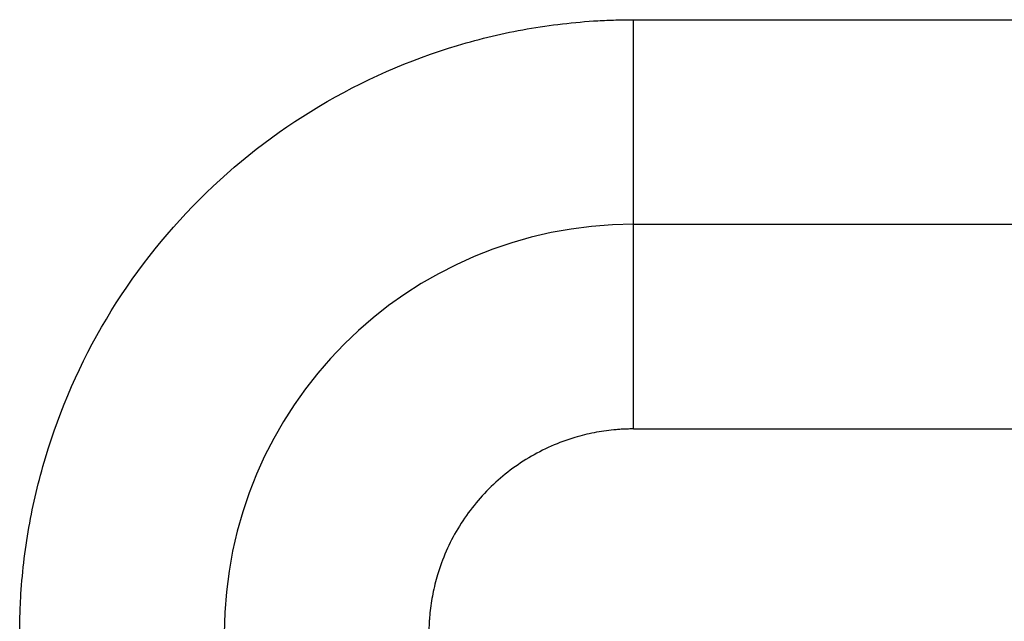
# Model space of a CAD drawing. Header units: inches. Extents: x -280 to 281, y -205 to 205.
# Tile 32 of 46: x 64.25 to 66.66, y 10.65 to 12.12. Entities that reach past the tile are written whole.
import ezdxf

# ---------------------------------------------------------------- set-up
doc = ezdxf.new("R2010")
doc.units = ezdxf.units.IN

# ---------------------------------------------------------------- blocks, each defined once
blk = doc.blocks.new('5222013350_00_G23_G27_BF_B3_B14_Motor_Bgr_63_EEXDe_1_1__9', base_point=(-96.5, -49.2509))
at = {"color": 7, "linetype": 'Continuous'}
blk.add_line((131.5, 23.2491), (166, 23.2491), dxfattribs=at)
blk.add_arc((131.5, 21.2491), 2, 90, 180, dxfattribs=at)
at = {"color": 8, "linetype": 'Continuous'}
for points, knots in [([(128.5, 21.2488), (128.5002, 21.2775), (128.5007, 21.3349), (128.5084, 21.5086), (128.5385, 21.7692), (128.649, 22.2369), (128.8971, 22.8018), (129.3567, 23.3919), (129.9467, 23.8517), (130.5115, 24.0998), (130.9788, 24.2104), (131.2391, 24.2406), (131.413, 24.2484), (131.4707, 24.2489), (131.4996, 24.2491)], [0, 0, 0, 0, 0.08616, 0.172274, 0.521578, 0.87093, 1.611483, 2.352036, 3.092588, 3.833141, 4.181973, 4.530753, 4.617373, 4.703939, 4.703939, 4.703939, 4.703939]), ([(131.5, 23.2491), (131.5, 23.2491), (131.5, 23.2491), (131.5, 23.2491), (131.5, 23.2491), (131.5, 23.2492), (131.5, 23.2492), (131.5, 23.2493), (131.5, 23.2494), (131.5, 23.2494), (131.5, 23.2495), (131.5, 23.2496), (131.5, 23.2497), (131.5, 23.2498), (131.5, 23.25), (131.5, 23.2501), (131.5, 23.2503), (131.5, 23.2504), (131.5, 23.2506), (131.5, 23.2508), (131.5, 23.251), (131.5, 23.2513), (131.5, 23.2515), (131.5, 23.2517), (131.5, 23.252), (131.5, 23.2523), (131.5, 23.2526), (131.5, 23.2528), (131.5, 23.2532), (131.5, 23.2535), (131.5, 23.2538), (131.5, 23.2542), (131.5, 23.2545), (131.5, 23.2549), (131.5, 23.2553), (131.5, 23.2557), (131.5, 23.2561), (131.4999, 23.2565), (131.4999, 23.257), (131.4999, 23.2574), (131.4999, 23.2579), (131.4999, 23.2584), (131.4999, 23.2589), (131.4999, 23.2594), (131.4999, 23.2599), (131.4999, 23.2604), (131.4999, 23.261), (131.4999, 23.2615), (131.4999, 23.2621), (131.4999, 23.2627), (131.4999, 23.2633), (131.4999, 23.2639), (131.4999, 23.2645), (131.4999, 23.2652), (131.4999, 23.2658), (131.4999, 23.2665), (131.4999, 23.2671), (131.4999, 23.2678), (131.4999, 23.2685), (131.4999, 23.2691), (131.4999, 23.2699), (131.4999, 23.2706), (131.4999, 23.2713), (131.4999, 23.2721), (131.4999, 23.2728), (131.4999, 23.2736), (131.4999, 23.2744), (131.4999, 23.2752), (131.4999, 23.276), (131.4999, 23.2768), (131.4999, 23.2776), (131.4999, 23.2785), (131.4999, 23.2794), (131.4999, 23.2802), (131.4999, 23.2811), (131.4999, 23.282), (131.4999, 23.2829), (131.4999, 23.2839), (131.4999, 23.2848), (131.4999, 23.2858), (131.4999, 23.2867), (131.4999, 23.2877), (131.4999, 23.2887), (131.4999, 23.2897), (131.4999, 23.2907), (131.4999, 23.2918), (131.4999, 23.2928), (131.4999, 23.2939), (131.4999, 23.295), (131.4999, 23.2961), (131.4999, 23.2972), (131.4999, 23.2983), (131.4999, 23.2994), (131.4999, 23.3005), (131.4999, 23.3017), (131.4999, 23.3029), (131.4999, 23.3041), (131.4999, 23.3053), (131.4999, 23.3065), (131.4999, 23.3077), (131.4999, 23.3089), (131.4999, 23.3102), (131.4999, 23.3114), (131.4999, 23.3127), (131.4999, 23.314), (131.4999, 23.3153), (131.4999, 23.3166), (131.4999, 23.318), (131.4999, 23.3193), (131.4999, 23.3207), (131.4999, 23.322), (131.4999, 23.3234), (131.4999, 23.3248), (131.4999, 23.3262), (131.4999, 23.3276), (131.4999, 23.329), (131.4999, 23.3304), (131.4999, 23.3319), (131.4999, 23.3334), (131.4999, 23.3348), (131.4999, 23.3363), (131.4999, 23.3379), (131.4999, 23.3394), (131.4999, 23.3409), (131.4999, 23.3425), (131.4999, 23.344), (131.4999, 23.3456), (131.4999, 23.3472), (131.4999, 23.3488), (131.4998, 23.3504), (131.4998, 23.352), (131.4998, 23.3537), (131.4998, 23.3553), (131.4998, 23.357), (131.4998, 23.3587), (131.4998, 23.3604), (131.4998, 23.3621), (131.4998, 23.3638), (131.4998, 23.3656), (131.4998, 23.3673), (131.4998, 23.3691), (131.4998, 23.3708), (131.4998, 23.3726), (131.4998, 23.3744), (131.4998, 23.3762), (131.4998, 23.3781), (131.4998, 23.3799), (131.4998, 23.3818), (131.4998, 23.3836), (131.4998, 23.3855), (131.4998, 23.3874), (131.4998, 23.3893), (131.4998, 23.3912), (131.4998, 23.3932), (131.4998, 23.3951), (131.4998, 23.3971), (131.4998, 23.399), (131.4998, 23.401), (131.4998, 23.403), (131.4998, 23.405), (131.4998, 23.407), (131.4998, 23.4091), (131.4998, 23.4111), (131.4998, 23.4132), (131.4998, 23.4152), (131.4998, 23.4173), (131.4998, 23.4194), (131.4998, 23.4215), (131.4998, 23.4236), (131.4998, 23.4258), (131.4998, 23.4279), (131.4998, 23.4301), (131.4998, 23.4322), (131.4998, 23.4344), (131.4998, 23.4366), (131.4998, 23.4388), (131.4998, 23.441), (131.4998, 23.4433), (131.4998, 23.4455), (131.4998, 23.4478), (131.4998, 23.45), (131.4998, 23.4523), (131.4998, 23.4546), (131.4998, 23.4569), (131.4998, 23.4592), (131.4998, 23.4615), (131.4998, 23.4639), (131.4998, 23.4662), (131.4998, 23.4686), (131.4998, 23.471), (131.4998, 23.4733), (131.4998, 23.4757), (131.4998, 23.4781), (131.4998, 23.4806), (131.4998, 23.483), (131.4998, 23.4854), (131.4998, 23.4879), (131.4998, 23.4903), (131.4998, 23.4928), (131.4998, 23.4953), (131.4998, 23.4978), (131.4998, 23.5003), (131.4998, 23.5028), (131.4998, 23.5054), (131.4998, 23.5079), (131.4998, 23.5105), (131.4998, 23.513), (131.4998, 23.5156), (131.4998, 23.5182), (131.4998, 23.5208), (131.4998, 23.5234), (131.4998, 23.526), (131.4998, 23.5287), (131.4998, 23.5313), (131.4998, 23.534), (131.4998, 23.5366), (131.4998, 23.5393), (131.4998, 23.5421), (131.4998, 23.5451), (131.4998, 23.5483), (131.4998, 23.5514), (131.4998, 23.5546), (131.4998, 23.5577), (131.4998, 23.5609), (131.4998, 23.5641), (131.4998, 23.5674), (131.4998, 23.5706), (131.4998, 23.5738), (131.4998, 23.5771), (131.4998, 23.5803), (131.4998, 23.5836), (131.4998, 23.5869), (131.4998, 23.5902), (131.4998, 23.5935), (131.4998, 23.5969), (131.4998, 23.6002), (131.4998, 23.6036), (131.4998, 23.6069), (131.4998, 23.6103), (131.4998, 23.6137), (131.4998, 23.6171), (131.4998, 23.6205), (131.4998, 23.6239), (131.4998, 23.6274), (131.4998, 23.6308), (131.4998, 23.6343), (131.4998, 23.6377), (131.4998, 23.6412), (131.4998, 23.6447), (131.4998, 23.6482), (131.4998, 23.6517), (131.4998, 23.6553), (131.4998, 23.6588), (131.4997, 23.6623), (131.4997, 23.6659), (131.4997, 23.6694), (131.4997, 23.673), (131.4997, 23.6766), (131.4997, 23.6802), (131.4997, 23.6838), (131.4997, 23.6874), (131.4997, 23.691), (131.4997, 23.6946), (131.4997, 23.6983), (131.4997, 23.7019), (131.4997, 23.7056), (131.4997, 23.7092), (131.4997, 23.7129), (131.4997, 23.7166), (131.4997, 23.7203), (131.4997, 23.724), (131.4997, 23.7277), (131.4997, 23.7314), (131.4997, 23.7351), (131.4997, 23.7388), (131.4997, 23.7425), (131.4997, 23.7463), (131.4997, 23.75), (131.4997, 23.7538), (131.4997, 23.7576), (131.4997, 23.7613), (131.4997, 23.7651), (131.4997, 23.7689), (131.4997, 23.7727), (131.4997, 23.7765), (131.4997, 23.7803), (131.4997, 23.7841), (131.4997, 23.7879), (131.4997, 23.7917), (131.4997, 23.7956), (131.4997, 23.7994), (131.4997, 23.8032), (131.4997, 23.8071), (131.4997, 23.8109), (131.4997, 23.8148), (131.4997, 23.8186), (131.4997, 23.8225), (131.4997, 23.8264), (131.4997, 23.8302), (131.4997, 23.8341), (131.4997, 23.838), (131.4997, 23.8419), (131.4997, 23.8458), (131.4997, 23.8497), (131.4997, 23.8536), (131.4997, 23.8575), (131.4997, 23.8614), (131.4997, 23.8653), (131.4997, 23.8692), (131.4997, 23.8732), (131.4997, 23.8771), (131.4997, 23.8816), (131.4997, 23.8868), (131.4997, 23.8926), (131.4997, 23.8984), (131.4997, 23.9042), (131.4997, 23.91), (131.4997, 23.9158), (131.4997, 23.9216), (131.4997, 23.9274), (131.4997, 23.9332), (131.4997, 23.939), (131.4997, 23.9448), (131.4997, 23.9507), (131.4997, 23.9565), (131.4997, 23.9623), (131.4997, 23.9681), (131.4997, 23.974), (131.4997, 23.9798), (131.4997, 23.9856), (131.4997, 23.9915), (131.4997, 23.9973), (131.4997, 24.0031), (131.4997, 24.0089), (131.4997, 24.0148), (131.4997, 24.0206), (131.4996, 24.0264), (131.4996, 24.0322), (131.4996, 24.0381), (131.4996, 24.0439), (131.4996, 24.0497), (131.4996, 24.0555), (131.4996, 24.0613), (131.4996, 24.0671), (131.4996, 24.0729), (131.4996, 24.0787), (131.4996, 24.0845), (131.4996, 24.0903), (131.4996, 24.0961), (131.4996, 24.1019), (131.4996, 24.1076), (131.4996, 24.1134), (131.4996, 24.1192), (131.4996, 24.1249), (131.4996, 24.1307), (131.4996, 24.1364), (131.4996, 24.1421), (131.4996, 24.1478), (131.4996, 24.1536), (131.4996, 24.1593), (131.4996, 24.165), (131.4996, 24.1706), (131.4996, 24.1763), (131.4996, 24.182), (131.4996, 24.1876), (131.4996, 24.1933), (131.4996, 24.1989), (131.4996, 24.2045), (131.4996, 24.2102), (131.4996, 24.2158), (131.4996, 24.2214), (131.4996, 24.2269), (131.4996, 24.2325), (131.4996, 24.238), (131.4996, 24.2436), (131.4996, 24.2473), (131.4996, 24.2491)], [0, 0, 0, 0, 0.000007, 0.000015, 0.000035, 0.000062, 0.000109, 0.000171, 0.000247, 0.000323, 0.000409, 0.000505, 0.000612, 0.000729, 0.000857, 0.000995, 0.001155, 0.001328, 0.001512, 0.00171, 0.001919, 0.002141, 0.002375, 0.002622, 0.002882, 0.003154, 0.003438, 0.003736, 0.004046, 0.004368, 0.004704, 0.005052, 0.005413, 0.005787, 0.006174, 0.006574, 0.006988, 0.007414, 0.007853, 0.008305, 0.008771, 0.00925, 0.009742, 0.010247, 0.010766, 0.011298, 0.011844, 0.012403, 0.012975, 0.013561, 0.014161, 0.014774, 0.015401, 0.016041, 0.016695, 0.017337, 0.017992, 0.01866, 0.019341, 0.020035, 0.020742, 0.021462, 0.022194, 0.02294, 0.023699, 0.02447, 0.025255, 0.026053, 0.026864, 0.027688, 0.028525, 0.029375, 0.030239, 0.031115, 0.032005, 0.032908, 0.033824, 0.034753, 0.035696, 0.036652, 0.037621, 0.038603, 0.039599, 0.040608, 0.04163, 0.042666, 0.043715, 0.044777, 0.045853, 0.046943, 0.048045, 0.049162, 0.050291, 0.051434, 0.052591, 0.053761, 0.054945, 0.056142, 0.057353, 0.058578, 0.059816, 0.061067, 0.062333, 0.063612, 0.064904, 0.066211, 0.067531, 0.068865, 0.070212, 0.071554, 0.072909, 0.074279, 0.075662, 0.07706, 0.078471, 0.079896, 0.081335, 0.082788, 0.084255, 0.085735, 0.08723, 0.088737, 0.090259, 0.091794, 0.093343, 0.094906, 0.096482, 0.098071, 0.099674, 0.101291, 0.102921, 0.104564, 0.106221, 0.107891, 0.109575, 0.111271, 0.112982, 0.114705, 0.116441, 0.118191, 0.119954, 0.12173, 0.123519, 0.125321, 0.127136, 0.128964, 0.130806, 0.13266, 0.134527, 0.136407, 0.1383, 0.140205, 0.142124, 0.144055, 0.145999, 0.147956, 0.149925, 0.151907, 0.153902, 0.155909, 0.157929, 0.159961, 0.162006, 0.164063, 0.166133, 0.168216, 0.17031, 0.172417, 0.174537, 0.176668, 0.178812, 0.180968, 0.183137, 0.185318, 0.18751, 0.189715, 0.191932, 0.194161, 0.196403, 0.198656, 0.200921, 0.203198, 0.205487, 0.207788, 0.210101, 0.212426, 0.214762, 0.21711, 0.21947, 0.221842, 0.224226, 0.226621, 0.229027, 0.231446, 0.233876, 0.236317, 0.23877, 0.241235, 0.243711, 0.246198, 0.248697, 0.251207, 0.253729, 0.256262, 0.258806, 0.261361, 0.263928, 0.266506, 0.269095, 0.271695, 0.274306, 0.276928, 0.279562, 0.282206, 0.284862, 0.287528, 0.290205, 0.292894, 0.296014, 0.299148, 0.302296, 0.305457, 0.308633, 0.311822, 0.315024, 0.31824, 0.321468, 0.32471, 0.327965, 0.331233, 0.334513, 0.337806, 0.341112, 0.34443, 0.34776, 0.351102, 0.354457, 0.357823, 0.361201, 0.364591, 0.367992, 0.371405, 0.374829, 0.378265, 0.381711, 0.385169, 0.388637, 0.392116, 0.395606, 0.399107, 0.402617, 0.406138, 0.40967, 0.413211, 0.416763, 0.420324, 0.423895, 0.427475, 0.431065, 0.434665, 0.438273, 0.441891, 0.445518, 0.449154, 0.452799, 0.456452, 0.460114, 0.463784, 0.467463, 0.47115, 0.474845, 0.478548, 0.482259, 0.485978, 0.489704, 0.493438, 0.497179, 0.500928, 0.504684, 0.508447, 0.512216, 0.515993, 0.519777, 0.523567, 0.527363, 0.531166, 0.534975, 0.538791, 0.542612, 0.546439, 0.550273, 0.554111, 0.557956, 0.561806, 0.565661, 0.569521, 0.573387, 0.577257, 0.581133, 0.585013, 0.588898, 0.592787, 0.596681, 0.600579, 0.604482, 0.608388, 0.612299, 0.616213, 0.620131, 0.624052, 0.627977, 0.631906, 0.637685, 0.643469, 0.649259, 0.655053, 0.660852, 0.666655, 0.672462, 0.678273, 0.684087, 0.689904, 0.695724, 0.701546, 0.70737, 0.713196, 0.719024, 0.724853, 0.730682, 0.736512, 0.742343, 0.748173, 0.754003, 0.759833, 0.765661, 0.771488, 0.777314, 0.783137, 0.788959, 0.794777, 0.800593, 0.806406, 0.812216, 0.818022, 0.823824, 0.829621, 0.835414, 0.841201, 0.846984, 0.852761, 0.858532, 0.864297, 0.870055, 0.875807, 0.881551, 0.887288, 0.893018, 0.898739, 0.904452, 0.910156, 0.915852, 0.921538, 0.927215, 0.932881, 0.938538, 0.944184, 0.949819, 0.955443, 0.961056, 0.966657, 0.972246, 0.977823, 0.983387, 0.988938, 0.994476, 1, 1, 1, 1]), ([(131.4996, 24.2491), (131.5232, 24.2491), (131.5705, 24.2491), (137.3442, 24.2491), (148.8207, 24.2491), (160.2736, 24.2491), (166, 24.2491)], [0, 0, 0, 0, 0.070953, 0.141853, 17.321142, 34.500431, 34.500431, 34.500431, 34.500431]), ([(131.5002, 22.2491), (131.5002, 22.2527), (131.5002, 22.2599), (131.5002, 22.2706), (131.5002, 22.2815), (131.5002, 22.2923), (131.5002, 22.3032), (131.5002, 22.3142), (131.5002, 22.3252), (131.5002, 22.3362), (131.5002, 22.3473), (131.5002, 22.3584), (131.5002, 22.3695), (131.5002, 22.3806), (131.5002, 22.3918), (131.5002, 22.403), (131.5002, 22.4142), (131.5002, 22.4255), (131.5002, 22.4367), (131.5002, 22.448), (131.5002, 22.4593), (131.5002, 22.4706), (131.5002, 22.4819), (131.5002, 22.4932), (131.5002, 22.5045), (131.5002, 22.5158), (131.5002, 22.5271), (131.5002, 22.5384), (131.5002, 22.5497), (131.5002, 22.561), (131.5002, 22.5722), (131.5002, 22.5835), (131.5002, 22.5948), (131.5002, 22.606), (131.5002, 22.616), (131.5002, 22.6249), (131.5002, 22.6326), (131.5002, 22.6402), (131.5002, 22.6479), (131.5002, 22.6555), (131.5002, 22.6631), (131.5002, 22.6707), (131.5002, 22.6783), (131.5002, 22.6859), (131.5002, 22.6934), (131.5002, 22.7009), (131.5002, 22.7084), (131.5002, 22.7159), (131.5002, 22.7233), (131.5002, 22.7307), (131.5002, 22.7381), (131.5002, 22.7455), (131.5002, 22.7529), (131.5002, 22.7602), (131.5001, 22.7675), (131.5001, 22.7747), (131.5001, 22.7819), (131.5001, 22.7891), (131.5001, 22.7963), (131.5001, 22.8034), (131.5001, 22.8105), (131.5001, 22.8176), (131.5001, 22.8246), (131.5001, 22.8316), (131.5001, 22.8385), (131.5001, 22.8455), (131.5001, 22.8523), (131.5001, 22.8592), (131.5001, 22.8659), (131.5001, 22.8727), (131.5001, 22.8794), (131.5001, 22.8861), (131.5001, 22.8927), (131.5001, 22.8992), (131.5001, 22.9058), (131.5001, 22.9122), (131.5001, 22.9187), (131.5001, 22.9251), (131.5001, 22.9314), (131.5001, 22.9377), (131.5001, 22.9439), (131.5001, 22.9501), (131.5001, 22.9559), (131.5001, 22.9614), (131.5001, 22.9666), (131.5001, 22.9717), (131.5001, 22.9768), (131.5001, 22.9819), (131.5001, 22.9869), (131.5001, 22.9919), (131.5001, 22.9968), (131.5001, 23.0017), (131.5001, 23.0065), (131.5001, 23.0113), (131.5001, 23.0161), (131.5001, 23.0208), (131.5001, 23.0255), (131.5001, 23.0301), (131.5001, 23.0347), (131.5001, 23.0392), (131.5001, 23.0437), (131.5001, 23.0481), (131.5001, 23.0525), (131.5001, 23.0569), (131.5001, 23.0612), (131.5001, 23.0655), (131.5001, 23.0697), (131.5001, 23.0738), (131.5001, 23.078), (131.5001, 23.082), (131.5001, 23.0861), (131.5001, 23.09), (131.5001, 23.094), (131.5001, 23.0979), (131.5001, 23.1017), (131.5001, 23.1055), (131.5001, 23.1092), (131.5001, 23.1129), (131.5001, 23.1166), (131.5001, 23.1202), (131.5001, 23.1237), (131.5001, 23.1272), (131.5001, 23.1307), (131.5001, 23.134), (131.5001, 23.1374), (131.5001, 23.1407), (131.5001, 23.1439), (131.5001, 23.1471), (131.5001, 23.1503), (131.5001, 23.1534), (131.5001, 23.1564), (131.5001, 23.1594), (131.5001, 23.1623), (131.5001, 23.1652), (131.5001, 23.1681), (131.5001, 23.1708), (131.5001, 23.1736), (131.5001, 23.1763), (131.5001, 23.1789), (131.5001, 23.1815), (131.5001, 23.184), (131.5001, 23.1865), (131.5001, 23.1889), (131.5001, 23.1913), (131.5001, 23.1936), (131.5001, 23.1959), (131.5001, 23.1982), (131.5001, 23.2003), (131.5001, 23.2025), (131.5001, 23.2045), (131.5001, 23.2066), (131.5001, 23.2086), (131.5001, 23.2105), (131.5001, 23.2124), (131.5001, 23.2142), (131.5001, 23.216), (131.5001, 23.2177), (131.5, 23.2194), (131.5, 23.221), (131.5, 23.2226), (131.5, 23.2242), (131.5, 23.2257), (131.5, 23.2271), (131.5, 23.2285), (131.5, 23.2299), (131.5, 23.2311), (131.5, 23.2324), (131.5, 23.2336), (131.5, 23.2348), (131.5, 23.2359), (131.5, 23.2369), (131.5, 23.2379), (131.5, 23.2389), (131.5, 23.2398), (131.5, 23.2407), (131.5, 23.2416), (131.5, 23.2423), (131.5, 23.2431), (131.5, 23.2438), (131.5, 23.2444), (131.5, 23.245), (131.5, 23.2456), (131.5, 23.2461), (131.5, 23.2466), (131.5, 23.2471), (131.5, 23.2474), (131.5, 23.2478), (131.5, 23.2481), (131.5, 23.2483), (131.5, 23.2485), (131.5, 23.2487), (131.5, 23.2489), (131.5, 23.249), (131.5, 23.249), (131.5, 23.2491), (131.5, 23.2491), (131.5, 23.2491)], [0, 0, 0, 0, 0.010726, 0.021502, 0.032326, 0.043195, 0.054108, 0.065061, 0.076053, 0.087081, 0.098144, 0.109239, 0.120363, 0.131515, 0.142692, 0.153892, 0.165113, 0.176353, 0.187609, 0.198878, 0.21016, 0.221452, 0.23275, 0.244054, 0.255361, 0.266668, 0.277974, 0.289276, 0.300572, 0.311859, 0.323137, 0.334401, 0.34565, 0.356882, 0.368095, 0.375785, 0.383461, 0.391124, 0.398771, 0.406402, 0.414017, 0.421613, 0.429191, 0.43675, 0.444288, 0.451805, 0.4593, 0.466772, 0.47422, 0.481644, 0.489041, 0.496413, 0.503757, 0.511073, 0.518361, 0.525618, 0.532844, 0.540039, 0.547202, 0.554331, 0.561426, 0.568486, 0.57551, 0.582497, 0.589446, 0.596357, 0.603229, 0.61006, 0.61685, 0.623598, 0.630303, 0.636965, 0.643582, 0.650153, 0.656678, 0.663156, 0.669586, 0.675967, 0.682298, 0.688578, 0.694807, 0.700984, 0.707107, 0.712329, 0.71751, 0.72265, 0.727747, 0.732803, 0.737816, 0.742786, 0.747714, 0.752599, 0.757441, 0.762239, 0.766994, 0.771705, 0.776372, 0.780995, 0.785573, 0.790107, 0.794595, 0.799039, 0.803437, 0.80779, 0.812097, 0.816358, 0.820573, 0.824742, 0.828864, 0.832939, 0.836967, 0.840948, 0.844882, 0.848767, 0.852605, 0.856395, 0.860137, 0.863829, 0.867474, 0.871069, 0.874615, 0.878111, 0.881558, 0.884956, 0.888303, 0.8916, 0.894846, 0.898042, 0.901187, 0.90428, 0.907323, 0.910314, 0.913253, 0.91614, 0.918975, 0.921757, 0.924487, 0.927164, 0.929788, 0.932375, 0.93491, 0.937395, 0.939829, 0.942212, 0.944544, 0.946826, 0.949058, 0.951239, 0.953371, 0.955452, 0.957484, 0.959465, 0.961398, 0.96328, 0.965114, 0.966898, 0.968633, 0.970318, 0.971955, 0.973544, 0.975083, 0.976574, 0.978017, 0.979411, 0.980757, 0.982055, 0.983305, 0.984509, 0.985666, 0.986776, 0.987839, 0.988856, 0.989826, 0.990751, 0.991629, 0.992463, 0.993251, 0.993994, 0.994692, 0.995346, 0.995955, 0.99652, 0.997042, 0.997521, 0.997956, 0.998348, 0.998698, 0.999006, 0.999241, 0.999443, 0.999614, 0.999754, 0.999862, 0.999939, 0.999975, 1, 1, 1, 1]), ([(131.5002, 22.2491), (131.4922, 22.2491), (131.476, 22.2489), (131.4518, 22.248), (131.4276, 22.2466), (131.3794, 22.2425), (131.3074, 22.232), (131.1647, 22.1968), (130.9824, 22.1167), (130.7857, 21.9635), (130.6325, 21.7669), (130.5527, 21.5853), (130.5177, 21.4441), (130.5071, 21.3732), (130.5028, 21.325), (130.5012, 21.2997), (130.5002, 21.2743), (130.5001, 21.2574), (130.5, 21.2489)], [0, 0, 0, 0, 0.024235, 0.04847, 0.072697, 0.096909, 0.193673, 0.290494, 0.537345, 0.784196, 1.031047, 1.277898, 1.372499, 1.467041, 1.492404, 1.517775, 1.543153, 1.568531, 1.568531, 1.568531, 1.568531]), ([(131.5002, 22.2491), (131.5238, 22.2491), (131.5708, 22.2491), (137.3443, 22.2491), (148.8207, 22.2491), (160.2736, 22.2491), (166, 22.2491)], [0, 0, 0, 0, 0.070572, 0.141174, 17.320464, 34.499753, 34.499753, 34.499753, 34.499753])]:
    blk.add_open_spline(points, degree=3, knots=knots, dxfattribs=at)
blk = doc.blocks.new('5222013350_00_G23_G27_BF_B3_B14_Motor_Bgr_63_EEXDe_1__10', base_point=(-96.5, -49.2509))
blk.add_blockref('5222013350_00_G23_G27_BF_B3_B14_Motor_Bgr_63_EEXDe_1_1__9', (-96.5, -49.2509))
blk = doc.blocks.new('VordansichtA_von_', base_point=(60.25, 50))
blk.add_blockref('5222013350_00_G23_G27_BF_B3_B14_Motor_Bgr_63_EEXDe_1__10', (-96.5, -49.2509))

msp = doc.modelspace()

# ---------------------------------------------------------------- block references
at = {"xscale": 0.5, "yscale": 0.5, "zscale": 0.5}
msp.add_blockref('VordansichtA_von_', (30.125, 25), dxfattribs=at)

doc.saveas('drawing.dxf')
